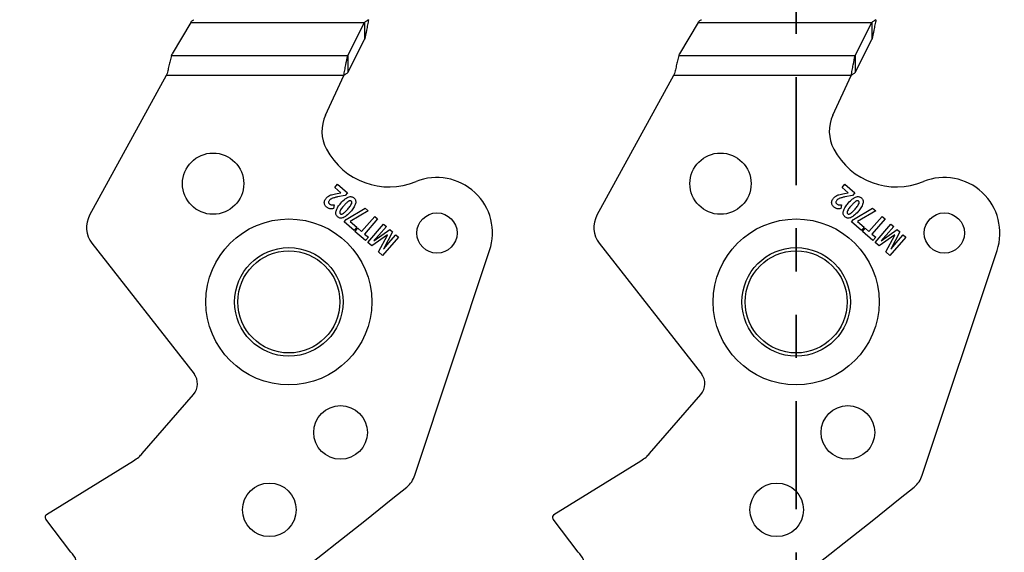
# Model space of a CAD drawing. Header units: inches. Extents: x 0.1 to 87.3, y 0.1 to 33.9.
# Tile 33 of 161: x 7 to 9.3, y 23.3 to 24.5. Entities that reach past the tile are written whole.
import ezdxf

# ---------------------------------------------------------------- set-up
doc = ezdxf.new("R2010")
doc.units = ezdxf.units.IN
doc.header["$MEASUREMENT"] = 0
doc.linetypes.add('PHANTOM', pattern=[0.5, 0.25, -0.05, 0.05, -0.05, 0.05, -0.05])
doc.layers.add('SECTION_VIEWS', color=7, linetype='PHANTOM', lineweight=35)

msp = doc.modelspace()

# ---------------------------------------------------------------- linework, layer by layer
at = {"color": 7, "linetype": 'Continuous', "lineweight": 25}
for p, q in [((7.404465, 24.536415), (7.360783, 24.463582)), ((7.404465, 24.536415), (7.806135, 24.536415)), ((7.767309, 24.460026), (7.806135, 24.536415)), ((7.806135, 24.536415), (7.806135, 24.496483)), ((8.578215, 24.536415), (8.534533, 24.463582)), ((8.578215, 24.536415), (8.979885, 24.536415)), ((8.941059, 24.460026), (8.979885, 24.536415)), ((8.979885, 24.536415), (8.979885, 24.496483)), ((7.767309, 24.420094), (7.806135, 24.496483)), ((8.941059, 24.420094), (8.979885, 24.496483)), ((7.35983, 24.460026), (7.360783, 24.463582)), ((7.35983, 24.460026), (7.767309, 24.460026)), ((7.767309, 24.460026), (7.767309, 24.420094)), ((8.53358, 24.460026), (8.534533, 24.463582)), ((8.53358, 24.460026), (8.941059, 24.460026)), ((8.941059, 24.460026), (8.941059, 24.420094)), ((7.346878, 24.413855), (7.170017, 24.090133)), ((7.34938, 24.418433), (7.346878, 24.413855)), ((7.758074, 24.413855), (7.346878, 24.413855)), ((7.715632, 24.321719), (7.758074, 24.413855)), ((8.520628, 24.413855), (8.343767, 24.090133)), ((8.52313, 24.418433), (8.520628, 24.413855)), ((8.931824, 24.413855), (8.520628, 24.413855)), ((8.889382, 24.321719), (8.931824, 24.413855)), ((7.737231, 24.154504), (7.743775, 24.162039)), ((7.751308, 24.142279), (7.737231, 24.154504)), ((7.743775, 24.162039), (7.766366, 24.142421)), ((8.910981, 24.154504), (8.917525, 24.162039)), ((8.925058, 24.142279), (8.910981, 24.154504)), ((8.917525, 24.162039), (8.940116, 24.142421)), ((7.742357, 24.140357), (7.750961, 24.14188)), ((7.760954, 24.136189), (7.74351, 24.132496)), ((7.766366, 24.142421), (7.760954, 24.136189)), ((8.916107, 24.140357), (8.924711, 24.14188)), ((8.934704, 24.136189), (8.91726, 24.132496)), ((8.940116, 24.142421), (8.934704, 24.136189)), ((7.735697, 24.114431), (7.734398, 24.105436)), ((7.763605, 24.080483), (7.807676, 24.106546)), ((7.814837, 24.100327), (7.772513, 24.076101)), ((7.807676, 24.106546), (7.814837, 24.100327)), ((8.909447, 24.114431), (8.908148, 24.105436)), ((8.937355, 24.080483), (8.981426, 24.106546)), ((8.988587, 24.100327), (8.946263, 24.076101)), ((8.981426, 24.106546), (8.988587, 24.100327)), ((7.758722, 24.07486), (7.763605, 24.080483)), ((7.799257, 24.052678), (7.829544, 24.087555)), ((7.836394, 24.081606), (7.806106, 24.04673)), ((7.829544, 24.087555), (7.836394, 24.081606)), ((8.932472, 24.07486), (8.937355, 24.080483)), ((8.973007, 24.052678), (9.003294, 24.087555)), ((9.010144, 24.081606), (8.979856, 24.04673)), ((9.003294, 24.087555), (9.010144, 24.081606)), ((7.78191, 24.054723), (7.758722, 24.07486)), ((7.772513, 24.076101), (7.788454, 24.062258)), ((7.788454, 24.062258), (7.78191, 24.054723)), ((7.783979, 24.05282), (7.790478, 24.060302)), ((7.790478, 24.060302), (7.799257, 24.052678)), ((7.813354, 24.02731), (7.85014, 24.069669)), ((7.827591, 24.03106), (7.864727, 24.057001)), ((7.856532, 24.064118), (7.83912, 24.044068)), ((7.85014, 24.069669), (7.856532, 24.064118)), ((7.864727, 24.057001), (7.871007, 24.051547)), ((8.95566, 24.054723), (8.932472, 24.07486)), ((8.946263, 24.076101), (8.962204, 24.062258)), ((8.962204, 24.062258), (8.95566, 24.054723)), ((8.957729, 24.05282), (8.964228, 24.060302)), ((8.964228, 24.060302), (8.973007, 24.052678)), ((8.987104, 24.02731), (9.02389, 24.069669)), ((9.001341, 24.03106), (9.038477, 24.057001)), ((9.030282, 24.064118), (9.01287, 24.044068)), ((9.02389, 24.069669), (9.030282, 24.064118)), ((9.038477, 24.057001), (9.044757, 24.051547)), ((7.808381, 24.031629), (7.783979, 24.05282)), ((7.806106, 24.04673), (7.814879, 24.039112)), ((7.814879, 24.039112), (7.808381, 24.031629)), ((7.858928, 24.04455), (7.822683, 24.019208)), ((7.838577, 24.005405), (7.859061, 24.044435)), ((7.884693, 24.039662), (7.847907, 23.997303)), ((7.871007, 24.051547), (7.849938, 24.011562)), ((7.861456, 24.025281), (7.878566, 24.044983)), ((7.878566, 24.044983), (7.884693, 24.039662)), ((8.982131, 24.031629), (8.957729, 24.05282)), ((8.979856, 24.04673), (8.988629, 24.039112)), ((8.988629, 24.039112), (8.982131, 24.031629)), ((9.032678, 24.04455), (8.996433, 24.019208)), ((9.012327, 24.005405), (9.032811, 24.044435)), ((9.058443, 24.039662), (9.021657, 23.997303)), ((9.044757, 24.051547), (9.023688, 24.011562)), ((9.035206, 24.025281), (9.052316, 24.044983)), ((9.052316, 24.044983), (9.058443, 24.039662)), ((7.175324, 24.025438), (7.411663, 23.723242)), ((7.822683, 24.019208), (7.813354, 24.02731)), ((7.922645, 23.488597), (8.09552, 24.008551)), ((8.349074, 24.025438), (8.585413, 23.723242)), ((8.996433, 24.019208), (8.987104, 24.02731)), ((9.096395, 23.488597), (9.26927, 24.008551)), ((7.847907, 23.997303), (7.838577, 24.005405)), ((9.021657, 23.997303), (9.012327, 24.005405)), ((7.291864, 23.539013), (7.410438, 23.675552)), ((8.465614, 23.539013), (8.584188, 23.675552)), ((7.070568, 23.397865), (7.271845, 23.522049)), ((8.244318, 23.397865), (8.445595, 23.522049)), ((7.126292, 23.310376), (7.068519, 23.386965)), ((8.300042, 23.310376), (8.242269, 23.386965))]:
    msp.add_line(p, q, dxfattribs=at)
for centre, radius in [((7.45577, 24.163278), 0.070866), ((8.62952, 24.163278), 0.070866), ((7.630886, 23.889725), 0.191929), ((7.973672, 24.049091), 0.046506), ((8.804636, 23.889725), 0.191929), ((9.147422, 24.049091), 0.046506), ((7.630886, 23.889725), 0.125492), ((8.804636, 23.889725), 0.125492), ((7.630886, 23.889725), 0.11811), ((8.804636, 23.889725), 0.11811), ((7.750525, 23.587759), 0.062008), ((8.924275, 23.587759), 0.062008), ((7.585857, 23.408696), 0.062008), ((8.759607, 23.408696), 0.062008)]:
    msp.add_circle(centre, radius, dxfattribs=at)
for centre, radius, start, end in [((7.795989, 24.284702), 0.088473, 155.26684, 207.882045), ((8.969739, 24.284702), 0.088473, 155.26684, 207.882045), ((7.863056, 24.320186), 0.164349, 207.882045, 292.189315), ((9.036806, 24.320186), 0.164349, 207.882045, 292.189315), ((7.973635, 24.049076), 0.128445, 341.609021, 112.189315), ((9.147385, 24.049076), 0.128445, 341.609021, 112.189315), ((7.221842, 24.061819), 0.059055, 151.350586, 218.027907), ((8.395592, 24.061819), 0.059055, 151.350586, 218.027907), ((7.382124, 23.70014), 0.0375, 319.028, 38.028), ((8.555874, 23.70014), 0.0375, 319.028, 38.028), ((7.866606, 23.507229), 0.059055, 308.881055, 341.608983), ((9.040356, 23.507229), 0.059055, 308.881055, 341.608983), ((-5.070557, 39.551282), 20.669291, 305.2028857, 308.8810553), ((-3.896807, 39.551282), 20.669291, 305.2028857, 308.8810553), ((-2.723057, 39.551282), 20.669291, 305.2028857, 308.8810553), ((7.074506, 23.391482), 0.0075, 121.673975, 217.028), ((8.248256, 23.391482), 0.0075, 121.673975, 217.028), ((7.100732, 23.27925), 0.040276, 229.028, 50.607842), ((8.274482, 23.27925), 0.040276, 229.028, 50.607842)]:
    msp.add_arc(centre, radius, start, end, dxfattribs=at)
for centre in [(7.40461, 24.542655), (8.57836, 24.542655)]:
    msp.add_ellipse(centre, major_axis=(0.007599, 0.014703), ratio=0.17572799, start_param=4.36662987, end_param=4.57088991, dxfattribs=at)
for points, knots in [([(7.406096, 24.539259), (7.406817, 24.539716), (7.408572, 24.540827), (7.410379, 24.541962), (7.411462, 24.542632), (7.411498, 24.542655)], [0, 0, 0, 0, 0.402596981, 0.980085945, 1, 1, 1, 1]), ([(7.81537, 24.542655), (7.814582, 24.538592), (7.813007, 24.530468), (7.809932, 24.514736), (7.807639, 24.503713), (7.806135, 24.496483)], [0, 0, 0, 0, 0.255975, 0.51194999, 1, 1, 1, 1]), ([(7.81537, 24.542655), (7.81436, 24.541951), (7.812319, 24.540528), (7.809241, 24.538418), (7.807173, 24.537084), (7.806135, 24.536415)], [0, 0, 0, 0, 0.32817332, 0.66290846, 1, 1, 1, 1]), ([(8.579846, 24.539259), (8.580567, 24.539716), (8.582322, 24.540827), (8.584129, 24.541962), (8.585212, 24.542632), (8.585248, 24.542655)], [0, 0, 0, 0, 0.402596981, 0.980085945, 1, 1, 1, 1]), ([(8.98912, 24.542655), (8.98811, 24.541951), (8.986069, 24.540528), (8.982991, 24.538418), (8.980923, 24.537084), (8.979885, 24.536415)], [0, 0, 0, 0, 0.32817332, 0.66290846, 1, 1, 1, 1]), ([(8.98912, 24.542655), (8.988332, 24.538592), (8.986757, 24.530468), (8.983682, 24.514736), (8.981389, 24.503713), (8.979885, 24.496483)], [0, 0, 0, 0, 0.255975, 0.51194999, 1, 1, 1, 1]), ([(7.35983, 24.460026), (7.359237, 24.457793), (7.357657, 24.451841), (7.355094, 24.441766), (7.352202, 24.430079), (7.350302, 24.422239), (7.34938, 24.418433)], [0, 0, 0, 0, 0.17003575, 0.45315745, 0.73451498, 1, 1, 1, 1]), ([(7.758074, 24.413855), (7.758862, 24.417917), (7.760437, 24.426041), (7.763512, 24.441773), (7.765805, 24.452796), (7.767309, 24.460026)], [0, 0, 0, 0, 0.25597499, 0.51194999, 1, 1, 1, 1]), ([(8.53358, 24.460026), (8.532987, 24.457793), (8.531407, 24.451841), (8.528844, 24.441766), (8.525952, 24.430079), (8.524052, 24.422239), (8.52313, 24.418433)], [0, 0, 0, 0, 0.17003575, 0.45315745, 0.73451498, 1, 1, 1, 1]), ([(8.931824, 24.413855), (8.932612, 24.417917), (8.934187, 24.426041), (8.937262, 24.441773), (8.939555, 24.452796), (8.941059, 24.460026)], [0, 0, 0, 0, 0.25597499, 0.51194999, 1, 1, 1, 1]), ([(7.758074, 24.413855), (7.759084, 24.414559), (7.761125, 24.415981), (7.764203, 24.418092), (7.766271, 24.419425), (7.767309, 24.420094)], [0, 0, 0, 0, 0.32817332, 0.66290846, 1, 1, 1, 1]), ([(8.931824, 24.413855), (8.932834, 24.414559), (8.934875, 24.415981), (8.937953, 24.418092), (8.940021, 24.419425), (8.941059, 24.420094)], [0, 0, 0, 0, 0.32817332, 0.66290846, 1, 1, 1, 1]), ([(7.71351, 24.115496), (7.713225, 24.116817), (7.712708, 24.119214), (7.713209, 24.121607), (7.713434, 24.122682)], [0, 0, 0, 0, 0.55076873, 1, 1, 1, 1]), ([(7.713434, 24.122682), (7.713923, 24.124079), (7.714829, 24.126663), (7.716544, 24.128791), (7.717332, 24.129769)], [0, 0, 0, 0, 0.54055502, 1, 1, 1, 1]), ([(7.717332, 24.129769), (7.718292, 24.130797), (7.719972, 24.132598), (7.722009, 24.133976), (7.722884, 24.134568)], [0, 0, 0, 0, 0.57074644, 1, 1, 1, 1]), ([(7.725028, 24.124916), (7.72432, 24.124049), (7.723171, 24.122643), (7.722906, 24.120867), (7.722804, 24.120185)], [0, 0, 0, 0, 0.61629744, 1, 1, 1, 1]), ([(7.722884, 24.134568), (7.724092, 24.13525), (7.726328, 24.136513), (7.728759, 24.137339), (7.729877, 24.137718)], [0, 0, 0, 0, 0.54008047, 1, 1, 1, 1]), ([(7.72838, 24.127798), (7.7277, 24.127329), (7.726478, 24.126487), (7.725473, 24.125398), (7.725028, 24.124916)], [0, 0, 0, 0, 0.55720746, 1, 1, 1, 1]), ([(7.732975, 24.129875), (7.732032, 24.129541), (7.730441, 24.128976), (7.728977, 24.128139), (7.72838, 24.127798)], [0, 0, 0, 0, 0.5924868, 1, 1, 1, 1]), ([(7.729877, 24.137718), (7.731831, 24.138231), (7.735948, 24.13931), (7.74015, 24.139996), (7.742357, 24.140357)], [0, 0, 0, 0, 0.47451114, 1, 1, 1, 1]), ([(7.74351, 24.132496), (7.741117, 24.131977), (7.737578, 24.131211), (7.734101, 24.130202), (7.732975, 24.129875)], [0, 0, 0, 0, 0.67620193, 1, 1, 1, 1]), ([(7.751394, 24.11827), (7.754546, 24.121836), (7.759503, 24.127447), (7.766051, 24.130991), (7.768437, 24.132283)], [0, 0, 0, 0, 0.635644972, 1, 1, 1, 1]), ([(7.768926, 24.122559), (7.767096, 24.121132), (7.763187, 24.118086), (7.759934, 24.114345), (7.758204, 24.112356)], [0, 0, 0, 0, 0.4682096, 1, 1, 1, 1]), ([(7.768437, 24.132283), (7.769762, 24.132712), (7.77229, 24.133532), (7.775996, 24.133292), (7.779138, 24.13212), (7.780768, 24.130856), (7.781612, 24.130202)], [0, 0, 0, 0, 0.294605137, 0.562480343, 0.773434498, 1, 1, 1, 1]), ([(7.775348, 24.122989), (7.774878, 24.123308), (7.773923, 24.123958), (7.772178, 24.123963), (7.7705, 24.12346), (7.769481, 24.122876), (7.768926, 24.122559)], [0, 0, 0, 0, 0.24192939, 0.49179115, 0.72308184, 1, 1, 1, 1]), ([(7.775873, 24.116602), (7.776162, 24.11733), (7.776683, 24.118645), (7.776777, 24.120531), (7.776289, 24.122017), (7.775664, 24.122662), (7.775348, 24.122989)], [0, 0, 0, 0, 0.3392516, 0.61291127, 0.80449394, 1, 1, 1, 1]), ([(7.781612, 24.130202), (7.782536, 24.129269), (7.78434, 24.127448), (7.785626, 24.124023), (7.785891, 24.120607), (7.785478, 24.118483), (7.785261, 24.117367)], [0, 0, 0, 0, 0.27724286, 0.54085666, 0.75871017, 1, 1, 1, 1]), ([(8.88726, 24.115496), (8.886975, 24.116817), (8.886458, 24.119214), (8.886959, 24.121607), (8.887184, 24.122682)], [0, 0, 0, 0, 0.55076873, 1, 1, 1, 1]), ([(8.887184, 24.122682), (8.887673, 24.124079), (8.888579, 24.126663), (8.890294, 24.128791), (8.891082, 24.129769)], [0, 0, 0, 0, 0.54055502, 1, 1, 1, 1]), ([(8.891082, 24.129769), (8.892042, 24.130797), (8.893722, 24.132598), (8.895759, 24.133976), (8.896634, 24.134568)], [0, 0, 0, 0, 0.57074644, 1, 1, 1, 1]), ([(8.898778, 24.124916), (8.89807, 24.124049), (8.896921, 24.122643), (8.896656, 24.120867), (8.896554, 24.120185)], [0, 0, 0, 0, 0.61629744, 1, 1, 1, 1]), ([(8.896634, 24.134568), (8.897842, 24.13525), (8.900078, 24.136513), (8.902509, 24.137339), (8.903627, 24.137718)], [0, 0, 0, 0, 0.54008047, 1, 1, 1, 1]), ([(8.90213, 24.127798), (8.90145, 24.127329), (8.900228, 24.126487), (8.899223, 24.125398), (8.898778, 24.124916)], [0, 0, 0, 0, 0.55720746, 1, 1, 1, 1]), ([(8.906725, 24.129875), (8.905782, 24.129541), (8.904191, 24.128976), (8.902727, 24.128139), (8.90213, 24.127798)], [0, 0, 0, 0, 0.5924868, 1, 1, 1, 1]), ([(8.903627, 24.137718), (8.905581, 24.138231), (8.909698, 24.13931), (8.9139, 24.139996), (8.916107, 24.140357)], [0, 0, 0, 0, 0.47451114, 1, 1, 1, 1]), ([(8.91726, 24.132496), (8.914867, 24.131977), (8.911328, 24.131211), (8.907851, 24.130202), (8.906725, 24.129875)], [0, 0, 0, 0, 0.67620193, 1, 1, 1, 1]), ([(8.925144, 24.11827), (8.928296, 24.121836), (8.933253, 24.127447), (8.939801, 24.130991), (8.942187, 24.132283)], [0, 0, 0, 0, 0.635644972, 1, 1, 1, 1]), ([(8.942676, 24.122559), (8.940846, 24.121132), (8.936937, 24.118086), (8.933684, 24.114345), (8.931954, 24.112356)], [0, 0, 0, 0, 0.4682096, 1, 1, 1, 1]), ([(8.942187, 24.132283), (8.943512, 24.132712), (8.94604, 24.133532), (8.949746, 24.133292), (8.952888, 24.13212), (8.954518, 24.130856), (8.955362, 24.130202)], [0, 0, 0, 0, 0.294605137, 0.562480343, 0.773434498, 1, 1, 1, 1]), ([(8.949098, 24.122989), (8.948628, 24.123308), (8.947673, 24.123958), (8.945928, 24.123963), (8.94425, 24.12346), (8.943231, 24.122876), (8.942676, 24.122559)], [0, 0, 0, 0, 0.24192939, 0.49179115, 0.72308184, 1, 1, 1, 1]), ([(8.949623, 24.116602), (8.949912, 24.11733), (8.950433, 24.118645), (8.950527, 24.120531), (8.950039, 24.122017), (8.949414, 24.122662), (8.949098, 24.122989)], [0, 0, 0, 0, 0.3392516, 0.61291127, 0.80449394, 1, 1, 1, 1]), ([(8.955362, 24.130202), (8.956286, 24.129269), (8.95809, 24.127448), (8.959376, 24.124023), (8.959641, 24.120607), (8.959228, 24.118483), (8.959011, 24.117367)], [0, 0, 0, 0, 0.27724286, 0.54085666, 0.75871017, 1, 1, 1, 1]), ([(7.7176, 24.109398), (7.71658, 24.110407), (7.714798, 24.112171), (7.713896, 24.1145), (7.71351, 24.115496)], [0, 0, 0, 0, 0.57211002, 1, 1, 1, 1]), ([(7.722279, 24.106387), (7.721377, 24.106836), (7.719706, 24.107667), (7.718264, 24.108852), (7.7176, 24.109398)], [0, 0, 0, 0, 0.53926731, 1, 1, 1, 1]), ([(7.727172, 24.10511), (7.726234, 24.105247), (7.724553, 24.105491), (7.722975, 24.106113), (7.722279, 24.106387)], [0, 0, 0, 0, 0.55848609, 1, 1, 1, 1]), ([(7.722804, 24.120185), (7.722827, 24.119792), (7.722872, 24.119015), (7.723404, 24.117666), (7.724128, 24.116925), (7.724583, 24.11646)], [0, 0, 0, 0, 0.27649586, 0.54660284, 1, 1, 1, 1]), ([(7.724583, 24.11646), (7.725346, 24.115912), (7.72675, 24.114905), (7.72844, 24.114574), (7.729211, 24.114423)], [0, 0, 0, 0, 0.544127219, 1, 1, 1, 1]), ([(7.734398, 24.105436), (7.732873, 24.105251), (7.730469, 24.104959), (7.728054, 24.10507), (7.727172, 24.10511)], [0, 0, 0, 0, 0.63493448, 1, 1, 1, 1]), ([(7.729211, 24.114423), (7.730341, 24.114319), (7.732503, 24.114119), (7.734665, 24.11433), (7.735697, 24.114431)], [0, 0, 0, 0, 0.52242521, 1, 1, 1, 1]), ([(7.740123, 24.099504), (7.741456, 24.102889), (7.744168, 24.10977), (7.74896, 24.115406), (7.751394, 24.11827)], [0, 0, 0, 0, 0.49188875, 1, 1, 1, 1]), ([(7.749558, 24.100229), (7.749272, 24.099491), (7.748759, 24.098163), (7.748652, 24.096276), (7.749115, 24.094796), (7.749727, 24.094159), (7.750034, 24.09384)], [0, 0, 0, 0, 0.3436522, 0.61893072, 0.8088306, 1, 1, 1, 1]), ([(7.758204, 24.112356), (7.756064, 24.109895), (7.752784, 24.106123), (7.750389, 24.101749), (7.749558, 24.100229)], [0, 0, 0, 0, 0.65259628, 1, 1, 1, 1]), ([(7.75644, 24.094252), (7.75827, 24.095689), (7.76219, 24.098767), (7.765459, 24.102533), (7.767202, 24.104542)], [0, 0, 0, 0, 0.46668526, 1, 1, 1, 1]), ([(7.767202, 24.104542), (7.769341, 24.107), (7.772611, 24.110759), (7.775034, 24.1151), (7.775873, 24.116602)], [0, 0, 0, 0, 0.65394626, 1, 1, 1, 1]), ([(7.785261, 24.117367), (7.783931, 24.114003), (7.781217, 24.107138), (7.776428, 24.101517), (7.773986, 24.098651)], [0, 0, 0, 0, 0.49012506, 1, 1, 1, 1]), ([(8.89135, 24.109398), (8.89033, 24.110407), (8.888548, 24.112171), (8.887646, 24.1145), (8.88726, 24.115496)], [0, 0, 0, 0, 0.57211002, 1, 1, 1, 1]), ([(8.896029, 24.106387), (8.895127, 24.106836), (8.893456, 24.107667), (8.892014, 24.108852), (8.89135, 24.109398)], [0, 0, 0, 0, 0.53926731, 1, 1, 1, 1]), ([(8.900922, 24.10511), (8.899984, 24.105247), (8.898303, 24.105491), (8.896725, 24.106113), (8.896029, 24.106387)], [0, 0, 0, 0, 0.55848609, 1, 1, 1, 1]), ([(8.896554, 24.120185), (8.896577, 24.119792), (8.896622, 24.119015), (8.897154, 24.117666), (8.897878, 24.116925), (8.898333, 24.11646)], [0, 0, 0, 0, 0.27649586, 0.54660284, 1, 1, 1, 1]), ([(8.898333, 24.11646), (8.899096, 24.115912), (8.9005, 24.114905), (8.90219, 24.114574), (8.902961, 24.114423)], [0, 0, 0, 0, 0.544127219, 1, 1, 1, 1]), ([(8.908148, 24.105436), (8.906623, 24.105251), (8.904219, 24.104959), (8.901804, 24.10507), (8.900922, 24.10511)], [0, 0, 0, 0, 0.63493448, 1, 1, 1, 1]), ([(8.902961, 24.114423), (8.904091, 24.114319), (8.906253, 24.114119), (8.908415, 24.11433), (8.909447, 24.114431)], [0, 0, 0, 0, 0.52242521, 1, 1, 1, 1]), ([(8.913873, 24.099504), (8.915206, 24.102889), (8.917918, 24.10977), (8.92271, 24.115406), (8.925144, 24.11827)], [0, 0, 0, 0, 0.49188875, 1, 1, 1, 1]), ([(8.923308, 24.100229), (8.923022, 24.099491), (8.922509, 24.098163), (8.922402, 24.096276), (8.922865, 24.094796), (8.923477, 24.094159), (8.923784, 24.09384)], [0, 0, 0, 0, 0.3436522, 0.61893072, 0.8088306, 1, 1, 1, 1]), ([(8.931954, 24.112356), (8.929814, 24.109895), (8.926534, 24.106123), (8.924139, 24.101749), (8.923308, 24.100229)], [0, 0, 0, 0, 0.65259628, 1, 1, 1, 1]), ([(8.93019, 24.094252), (8.93202, 24.095689), (8.93594, 24.098767), (8.939209, 24.102533), (8.940952, 24.104542)], [0, 0, 0, 0, 0.46668526, 1, 1, 1, 1]), ([(8.940952, 24.104542), (8.943091, 24.107), (8.946361, 24.110759), (8.948784, 24.1151), (8.949623, 24.116602)], [0, 0, 0, 0, 0.65394626, 1, 1, 1, 1]), ([(8.959011, 24.117367), (8.957681, 24.114003), (8.954967, 24.107138), (8.950178, 24.101517), (8.947736, 24.098651)], [0, 0, 0, 0, 0.49012506, 1, 1, 1, 1]), ([(7.743747, 24.0866), (7.742822, 24.087535), (7.741017, 24.089362), (7.739738, 24.092804), (7.739484, 24.09624), (7.739902, 24.098379), (7.740123, 24.099504)], [0, 0, 0, 0, 0.276188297, 0.539529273, 0.757798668, 1, 1, 1, 1]), ([(7.75688, 24.084525), (7.755559, 24.084096), (7.753039, 24.083278), (7.749344, 24.083519), (7.746212, 24.084688), (7.744588, 24.085948), (7.743747, 24.0866)], [0, 0, 0, 0, 0.29466248, 0.56253467, 0.77347936, 1, 1, 1, 1]), ([(7.750034, 24.09384), (7.750506, 24.093517), (7.751463, 24.092864), (7.75321, 24.09285), (7.754881, 24.09335), (7.755891, 24.093934), (7.75644, 24.094252)], [0, 0, 0, 0, 0.2440077, 0.49445737, 0.72495134, 1, 1, 1, 1]), ([(7.773986, 24.098651), (7.770813, 24.095053), (7.765835, 24.089408), (7.759264, 24.085825), (7.75688, 24.084525)], [0, 0, 0, 0, 0.6372683, 1, 1, 1, 1]), ([(8.917497, 24.0866), (8.916572, 24.087535), (8.914767, 24.089362), (8.913488, 24.092804), (8.913234, 24.09624), (8.913652, 24.098379), (8.913873, 24.099504)], [0, 0, 0, 0, 0.276188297, 0.539529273, 0.757798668, 1, 1, 1, 1]), ([(8.93063, 24.084525), (8.929309, 24.084096), (8.926789, 24.083278), (8.923094, 24.083519), (8.919962, 24.084688), (8.918338, 24.085948), (8.917497, 24.0866)], [0, 0, 0, 0, 0.29466248, 0.56253467, 0.77347936, 1, 1, 1, 1]), ([(8.923784, 24.09384), (8.924256, 24.093517), (8.925213, 24.092864), (8.92696, 24.09285), (8.928631, 24.09335), (8.929641, 24.093934), (8.93019, 24.094252)], [0, 0, 0, 0, 0.2440077, 0.49445737, 0.72495134, 1, 1, 1, 1]), ([(8.947736, 24.098651), (8.944563, 24.095053), (8.939585, 24.089408), (8.933014, 24.085825), (8.93063, 24.084525)], [0, 0, 0, 0, 0.6372683, 1, 1, 1, 1]), ([(7.836249, 24.040829), (7.835053, 24.039526), (7.832109, 24.036319), (7.829149, 24.033128), (7.827392, 24.031233)], [0, 0, 0, 0, 0.406425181, 1, 1, 1, 1]), ([(7.83912, 24.044068), (7.838618, 24.043496), (7.837667, 24.042411), (7.836704, 24.041337), (7.836249, 24.040829)], [0, 0, 0, 0, 0.52750281, 1, 1, 1, 1]), ([(9.009999, 24.040829), (9.008803, 24.039526), (9.005859, 24.036319), (9.002899, 24.033128), (9.001142, 24.031233)], [0, 0, 0, 0, 0.406425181, 1, 1, 1, 1]), ([(9.01287, 24.044068), (9.012368, 24.043496), (9.011417, 24.042411), (9.010454, 24.041337), (9.009999, 24.040829)], [0, 0, 0, 0, 0.52750281, 1, 1, 1, 1]), ([(7.850137, 24.011389), (7.852676, 24.014582), (7.856394, 24.019258), (7.860237, 24.023831), (7.861456, 24.025281)], [0, 0, 0, 0, 0.68292384, 1, 1, 1, 1]), ([(9.023887, 24.011389), (9.026426, 24.014582), (9.030144, 24.019258), (9.033987, 24.023831), (9.035206, 24.025281)], [0, 0, 0, 0, 0.68292384, 1, 1, 1, 1]), ([(7.271845, 23.522049), (7.275949, 23.524822), (7.283247, 23.529753), (7.289241, 23.536194), (7.291864, 23.539013)], [0, 0, 0, 0, 0.562345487, 1, 1, 1, 1]), ([(8.445595, 23.522049), (8.449699, 23.524822), (8.456997, 23.529753), (8.462991, 23.536194), (8.465614, 23.539013)], [0, 0, 0, 0, 0.562345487, 1, 1, 1, 1])]:
    msp.add_open_spline(points, degree=3, knots=knots, dxfattribs=at)
at = {"layer": 'SECTION_VIEWS'}
msp.add_line((8.804636, 29.660042), (8.804636, 19.363723), dxfattribs=at)

doc.saveas('drawing.dxf')
